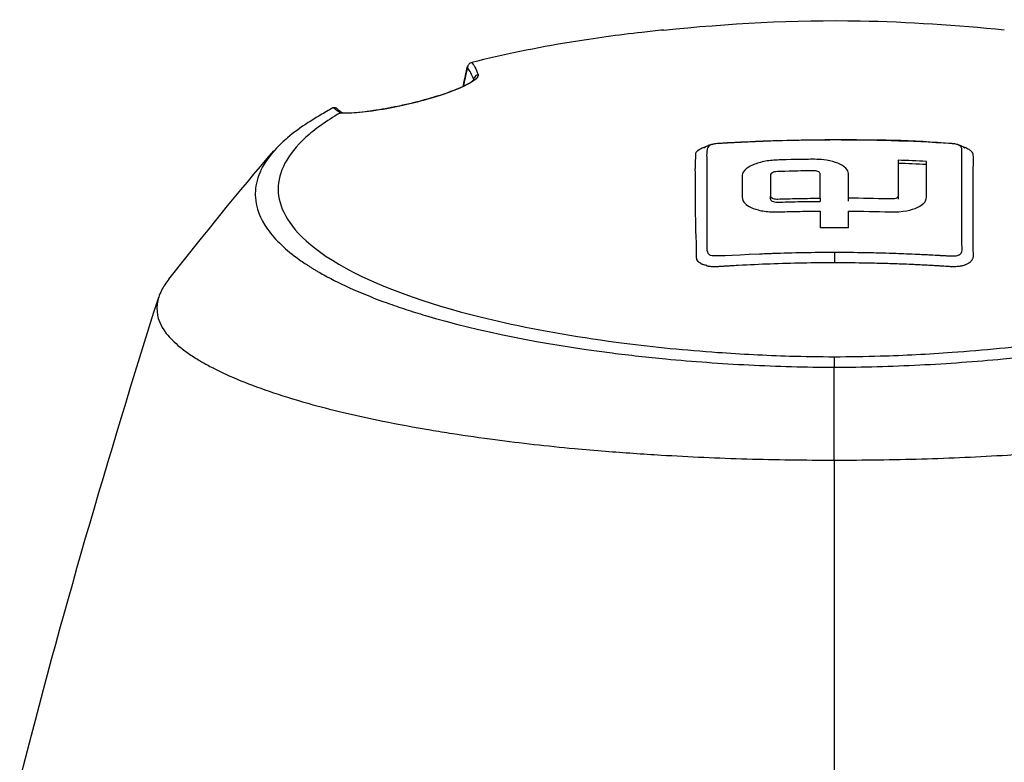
# Model space of a CAD drawing. Header units: millimetres. Extents: x 0 to 4378, y 0 to 2376.
# Tile 21 of 211: x 732 to 821, y 410 to 477. Entities that reach past the tile are written whole.
import ezdxf

# ---------------------------------------------------------------- set-up
doc = ezdxf.new("R2010")
doc.units = ezdxf.units.MM
doc.header["$LTSCALE"] = 0.2

# ---------------------------------------------------------------- blocks, each defined once
blk = doc.blocks.new('A$Caf48331e')
for p, q in [((-32.603, 269.722), (-32.603, 269.725)), ((-32.594, 269.808), (-32.593, 269.823)), ((-33.545, 269.206), (-33.545, 269.207)), ((-33.539, 269.21), (-33.539, 269.209)), ((-44.407, 266.789), (-44.407, 266.789)), ((0, 264.371), (0, 264.404)), ((10.664, 264.065), (10.664, 264.065)), ((-5.765, 261.228), (-5.765, 261.229)), ((-11.531, 259.7), (-11.53, 259.7)), ((-11.53, 259.569), (-11.531, 259.569)), ((-5.765, 259.02), (-5.765, 259.302)), ((-1.281, 259.106), (-1.281, 258.823)), ((1.281, 258.824), (1.281, 259.107)), ((5.765, 259.306), (5.765, 259.024)), ((11.53, 259.702), (11.531, 259.702)), ((11.531, 259.569), (11.53, 259.569)), ((-11.531, 258.277), (-11.531, 258.277)), ((11.531, 258.277), (11.531, 258.277)), ((0, 243.829), (0, 244.774))]:
    blk.add_line(p, q)
for centre, major_axis, ratio, start_param, end_param in [((-40.234, 267.688), (5.432, -0.569), 0.38707, 3.591567, 3.816533), ((0.874, 160.877), (-143.9, 3.054), 0.707027, 4.675582, 4.693403), ((0.893, 161.703), (-142.33, 3.021), 0.707027, 4.67514, 4.693158), ((-1.265, 118.909), (0.014, -156.746), 0.000047, 3.621524, 3.641964), ((1.266, 118.905), (0.013, 156.751), 0.000044, 5.782746, 5.803184), ((0.044, 157.544), (139.857, 0.022), 0.707107, 1.561841, 1.580162), ((-0.006, 186.845), (0.003, 111.38), 0.000045, 5.163695, 5.249461)]:
    blk.add_ellipse(centre, major_axis=major_axis, ratio=ratio, start_param=start_param, end_param=end_param)
for points, knots in [([(-15.421, 274.316), (-9.641, 274.902), (-3.604, 275.249), (6.687, 275.061), (11.104, 274.76), (15.362, 274.332)], [0, 0, 0, 0, 1.779027, 1.779027, 3.088707, 3.088707, 3.088707, 3.088707]), ([(-15.421, 274.316), (-16.081, 274.249), (-16.736, 274.178), (-19.542, 273.857), (-21.699, 273.56), (-26.972, 272.701), (-29.972, 272.087), (-32.776, 271.377)], [1.273466, 1.273466, 1.273466, 1.273466, 1.390821, 1.390821, 1.779775, 1.779775, 2.380808, 2.380808, 2.380808, 2.380808]), ([(-33.168, 270.908), (-33.188, 270.825), (-33.208, 270.74), (-33.228, 270.653), (-33.329, 270.218), (-33.431, 269.743), (-33.534, 269.232)], [0, 0, 0, 0, 0.0747008, 0.0747008, 0.0747008, 0.4501207, 0.4501207, 0.4501207, 0.4501207]), ([(-32.86, 271.35), (-32.936, 271.318), (-33.036, 271.235), (-33.079, 271.174), (-33.121, 271.114), (-33.167, 270.942), (-33.168, 270.908)], [0.0000757, 0.0000757, 0.0000757, 0.0000757, 0.5, 0.5, 0.5, 1, 1, 1, 1]), ([(-32.593, 269.823), (-32.677, 270.065), (-32.764, 270.27), (-32.852, 270.441), (-32.944, 270.621), (-33.039, 270.764), (-33.136, 270.873), (-33.14, 270.877), (-33.144, 270.882), (-33.148, 270.887), (-33.155, 270.894), (-33.162, 270.901), (-33.168, 270.908)], [0.0000381, 0.0000381, 0.0000381, 0.0000381, 0.4608711, 0.4608711, 0.4608711, 0.9453334, 0.9453334, 0.9453334, 0.9662472, 0.9662472, 0.9662472, 1, 1, 1, 1]), ([(-32.86, 271.35), (-32.846, 271.355), (-32.832, 271.36), (-32.803, 271.37), (-32.789, 271.374), (-32.776, 271.377)], [-0.009663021, -0.009663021, -0.009663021, -0.009663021, -0.005071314, -0.005071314, -0.00000006, -0.00000006, -0.00000006, -0.00000006]), ([(-32.776, 271.377), (-32.727, 271.326), (-32.678, 271.265), (-32.628, 271.194), (-32.579, 271.123), (-32.528, 271.038), (-32.481, 270.95), (-32.386, 270.774), (-32.292, 270.555), (-32.197, 270.283)], [0, 0, 0, 0, 0.25, 0.25, 0.25, 0.5, 0.5, 0.5, 1, 1, 1, 1]), ([(-32.197, 270.283), (-32.124, 270.073), (-32.418, 269.77), (-33.232, 269.358), (-33.237, 269.355), (-33.243, 269.352), (-33.248, 269.35), (-33.661, 269.141), (-34.178, 268.924), (-34.854, 268.68), (-34.858, 268.679), (-34.861, 268.677), (-34.865, 268.676), (-35.538, 268.434), (-36.296, 268.196), (-37.06, 267.987), (-37.081, 267.981), (-37.102, 267.975), (-37.123, 267.969), (-37.488, 267.87), (-37.859, 267.776), (-38.239, 267.685), (-38.64, 267.589), (-39.09, 267.489), (-39.468, 267.411), (-39.846, 267.333), (-40.218, 267.261), (-40.583, 267.197), (-40.948, 267.132), (-41.347, 267.068), (-41.654, 267.024), (-41.696, 267.018), (-41.739, 267.012), (-41.781, 267.006), (-42.947, 266.843), (-43.953, 266.765), (-44.694, 266.795)], [0, 0, 0, 0, 0.2484128, 0.2484128, 0.2484128, 0.25, 0.25, 0.25, 0.375, 0.375, 0.375, 0.3756447, 0.3756447, 0.3756447, 0.5, 0.5, 0.5, 0.5034039, 0.5034039, 0.5034039, 0.5625, 0.5625, 0.5625, 0.625, 0.625, 0.625, 0.6875, 0.6875, 0.6875, 0.75, 0.75, 0.75, 0.7586776, 0.7586776, 0.7586776, 0.9999986, 0.9999986, 0.9999986, 0.9999986]), ([(-44.55, 266.82), (-44.148, 266.803), (-43.59, 266.822), (-42.22, 266.949), (-41.373, 267.064), (-40.063, 267.3), (-39.672, 267.376), (-38.582, 267.606), (-37.843, 267.782), (-36.569, 268.128), (-36.006, 268.297), (-35.029, 268.621), (-34.596, 268.779), (-33.841, 269.085), (-33.516, 269.235), (-32.972, 269.519), (-32.769, 269.654), (-32.602, 269.797), (-32.569, 269.835), (-32.56, 269.848), (-32.559, 269.849), (-32.559, 269.849)], [0, 0, 0, 0, 0.3136, 0.3136, 0.632458, 0.632458, 0.759414, 0.759414, 0.979505, 0.979505, 1.158619, 1.158619, 1.325738, 1.325738, 1.500742, 1.500742, 1.699884, 1.699884, 1.801714, 1.801714, 1.819332, 1.819332, 1.819332, 1.819332]), ([(-32.197, 270.283), (-32.264, 270.269), (-32.376, 270.232), (-32.473, 270.119), (-32.57, 270.006), (-32.589, 269.883), (-32.593, 269.823)], [0, 0, 0, 0, 0.5, 0.5, 0.5, 0.9999998, 0.9999998, 0.9999998, 0.9999998]), ([(-45.335, 267.275), (-45.713, 267.051), (-46.084, 266.831), (-46.795, 266.411), (-47.088, 266.237), (-48.243, 265.493), (-48.858, 265.05), (-49.787, 264.26), (-50.12, 263.945), (-51.614, 262.355), (-52.256, 261.044), (-52.34, 259.551), (-52.34, 259.375), (-52.272, 258.224), (-51.896, 257.251), (-50.879, 255.82), (-50.465, 255.347), (-49.5, 254.428), (-48.951, 253.978), (-48.181, 253.43), (-48.026, 253.323), (-47.787, 253.163), (-47.707, 253.11), (-47.585, 253.031), (-47.543, 253.004), (-47.422, 252.926), (-47.341, 252.875), (-47.17, 252.769), (-47.08, 252.714), (-46.898, 252.604), (-46.801, 252.547), (-46.518, 252.381), (-46.33, 252.275), (-44.507, 251.268), (-42.584, 250.418), (-39.867, 249.436), (-39.305, 249.243), (-38.152, 248.865), (-37.561, 248.681), (-32.121, 247.065), (-26.39, 245.918), (-18.503, 244.915), (-16.886, 244.736), (-12.789, 244.346), (-10.26, 244.162), (-6.456, 243.971), (-5.155, 243.919), (-2.584, 243.849), (-1.292, 243.829), (0, 243.829)], [-10.914864, -10.914864, -10.914864, -10.914864, -10.569732, -10.569732, -10.256317, -10.256317, -9.776758, -9.776758, -9.465753, -9.465753, -8.217266, -8.217266, -8.051448, -8.051448, -7.132121, -7.132121, -6.672788, -6.672788, -6.225819, -6.225819, -6.116706, -6.116706, -6.062458, -6.062458, -6.034978, -6.034978, -5.977507, -5.977507, -5.918537, -5.918537, -5.851133, -5.851133, -5.729094, -5.729094, -4.686025, -4.686025, -4.42361, -4.42361, -4.162327, -4.162327, -2.081063, -2.081063, -1.55748, -1.55748, -0.774565, -0.774565, -0.387716, -0.387716, -0.000001, -0.000001, -0.000001, -0.000001]), ([(-45.221, 267.286), (-45.241, 267.286), (-45.261, 267.284), (-45.299, 267.281), (-45.318, 267.278), (-45.335, 267.275)], [-0.01280197, -0.01280197, -0.01280197, -0.01280197, -0.00651642, -0.00651642, -0.00000097, -0.00000097, -0.00000097, -0.00000097]), ([(-44.877, 267.15), (-44.891, 267.162), (-44.907, 267.175), (-44.925, 267.188), (-45.022, 267.262), (-45.121, 267.289), (-45.221, 267.286)], [0.41013, 0.41013, 0.41013, 0.41013, 0.5, 0.5, 0.5, 1, 1, 1, 1]), ([(-44.878, 267.149), (-44.853, 267.124), (-44.826, 267.1), (-44.768, 267.049), (-44.737, 267.024), (-44.673, 266.973), (-44.639, 266.947), (-44.567, 266.896), (-44.53, 266.87), (-44.477, 266.835), (-44.464, 266.826), (-44.45, 266.817)], [3.4954641, 3.4954641, 3.4954641, 3.4954641, 3.5323708, 3.5323708, 3.5692775, 3.5692775, 3.6061842, 3.6061842, 3.6430909, 3.6430909, 3.6557087, 3.6557087, 3.6557087, 3.6557087]), ([(0, 243.829), (1.292, 243.829), (2.584, 243.849), (5.155, 243.919), (6.456, 243.971), (10.26, 244.162), (12.789, 244.346), (16.886, 244.736), (18.503, 244.915), (26.39, 245.918), (32.121, 247.065), (37.561, 248.681), (38.152, 248.865), (39.305, 249.243), (39.867, 249.436), (42.584, 250.418), (44.507, 251.268), (46.33, 252.275), (46.518, 252.381), (46.801, 252.547), (46.898, 252.604), (47.08, 252.714), (47.17, 252.769), (47.341, 252.875), (47.422, 252.926), (47.543, 253.004), (47.585, 253.031), (47.707, 253.11), (47.787, 253.163), (48.026, 253.323), (48.181, 253.43), (48.951, 253.978), (49.5, 254.428), (50.465, 255.347), (50.879, 255.82), (51.896, 257.251), (52.272, 258.224), (52.34, 259.375), (52.34, 259.551), (52.256, 261.044), (51.614, 262.355), (50.12, 263.945), (49.787, 264.26), (48.858, 265.05), (48.243, 265.493), (47.088, 266.237), (46.795, 266.411), (46.084, 266.831), (45.713, 267.051), (45.335, 267.275)], [-7.911427, -7.911427, -7.911427, -7.911427, -7.6304, -7.6304, -7.349999, -7.349999, -6.782519, -6.782519, -6.40301, -6.40301, -4.894446, -4.894446, -4.70506, -4.70506, -4.514854, -4.514854, -3.758805, -3.758805, -3.670348, -3.670348, -3.621492, -3.621492, -3.578748, -3.578748, -3.537091, -3.537091, -3.517173, -3.517173, -3.477853, -3.477853, -3.398764, -3.398764, -3.074787, -3.074787, -2.741848, -2.741848, -2.075492, -2.075492, -1.955302, -1.955302, -1.050361, -1.050361, -0.824935, -0.824935, -0.477336, -0.477336, -0.250163, -0.250163, -0.000001, -0.000001, -0.000001, -0.000001]), ([(-44.694, 266.795), (-45.302, 266.441), (-45.873, 266.077), (-46.91, 265.337), (-47.375, 264.962), (-48.612, 263.828), (-49.237, 263.05), (-50.482, 260.696), (-50.474, 259.106), (-48.708, 255.878), (-46.704, 253.97), (-39.712, 250.599), (-35.481, 249.122), (-26.478, 247.115), (-22.834, 246.49), (-16.261, 245.653), (-13.427, 245.373), (-8.411, 245.016), (-6.223, 244.903), (-2.701, 244.797), (-1.354, 244.775), (0, 244.774)], [-13.188016, -13.188016, -13.188016, -13.188016, -12.536858, -12.536858, -11.888474, -11.888474, -10.599164, -10.599164, -8.024803, -8.024803, -5.306215, -5.306215, -3.20119, -3.20119, -1.953732, -1.953732, -1.064742, -1.064742, -0.40614, -0.40614, -0.000001, -0.000001, -0.000001, -0.000001]), ([(-44.694, 266.795), (-44.689, 266.798), (-44.684, 266.801), (-44.672, 266.805), (-44.666, 266.807), (-44.645, 266.813), (-44.63, 266.816), (-44.613, 266.818)], [0.00000675, 0.00000675, 0.00000675, 0.00000675, 0.00307926, 0.00307926, 0.00602074, 0.00602074, 0.01201219, 0.01201219, 0.01201219, 0.01201219]), ([(0, 244.774), (1.385, 244.774), (2.762, 244.797), (6.315, 244.904), (8.502, 245.018), (13.516, 245.376), (16.35, 245.656), (22.919, 246.494), (26.562, 247.118), (35.563, 249.126), (39.793, 250.604), (46.784, 253.976), (48.788, 255.884), (50.556, 259.116), (50.562, 260.71), (49.307, 263.069), (48.678, 263.849), (47.434, 264.985), (46.966, 265.361), (45.923, 266.102), (45.349, 266.466), (44.738, 266.821)], [0.000001, 0.000001, 0.000001, 0.000001, 0.415385, 0.415385, 1.074343, 1.074343, 1.963928, 1.963928, 3.211947, 3.211947, 5.318893, 5.318893, 8.039294, 8.039294, 10.620552, 10.620552, 11.913314, 11.913314, 12.563458, 12.563458, 13.215963, 13.215963, 13.215963, 13.215963]), ([(-11.799, 263.652), (-11.799, 263.652), (-11.796, 263.654), (-11.786, 263.66), (-11.78, 263.664), (-11.765, 263.674), (-11.755, 263.68), (-11.732, 263.695), (-11.718, 263.704), (-11.69, 263.723), (-11.674, 263.733), (-11.627, 263.762), (-11.595, 263.781), (-11.435, 263.869), (-11.306, 263.923), (-11.033, 264.004), (-10.887, 264.031), (-10.16, 264.124), (-9.567, 264.134), (-8.269, 264.202), (-7.559, 264.235), (-4.567, 264.355), (-2.283, 264.404), (0, 264.404)], [1.221146, 1.221146, 1.221146, 1.221146, 1.228992, 1.228992, 1.23452, 1.23452, 1.240072, 1.240072, 1.245636, 1.245636, 1.251178, 1.251178, 1.262323, 1.262323, 1.306641, 1.306641, 1.350901, 1.350901, 1.527532, 1.527532, 1.740892, 1.740892, 2.425887, 2.425887, 2.425887, 2.425887]), ([(0, 264.37), (-2.212, 264.369), (-4.245, 264.323), (-6.095, 264.256), (-7.02, 264.223), (-7.903, 264.184), (-8.736, 264.143), (-8.945, 264.132), (-9.151, 264.122), (-9.354, 264.111), (-9.456, 264.106), (-9.557, 264.1), (-9.657, 264.095), (-9.758, 264.09), (-9.989, 264.077), (-10.137, 264.068), (-10.267, 264.061), (-10.353, 264.057), (-10.427, 264.052)], [0, 0, 0, 0, 0.125, 0.125, 0.125, 0.1875, 0.1875, 0.1875, 0.203125, 0.203125, 0.203125, 0.2109375, 0.2109375, 0.2109375, 0.21875, 0.21875, 0.21875, 0.2256711, 0.2256711, 0.2256711, 0.2256711]), ([(-12.562, 261.504), (-12.563, 261.592), (-12.564, 261.735), (-12.562, 261.905), (-12.559, 262.001), (-12.558, 262.042), (-12.557, 262.07), (-12.556, 262.095), (-12.556, 262.105), (-12.555, 262.136), (-12.553, 262.217), (-12.552, 262.25), (-12.549, 262.326), (-12.547, 262.387), (-12.54, 262.547), (-12.533, 262.666), (-12.524, 262.788), (-12.524, 262.834), (-12.529, 262.948), (-12.53, 262.98), (-12.531, 263.035), (-12.531, 263.041), (-12.523, 263.205), (-12.472, 263.309), (-12.198, 263.533), (-12.007, 263.633), (-11.712, 263.737), (-11.664, 263.753), (-11.614, 263.768)], [0.3816325, 0.3816325, 0.3816325, 0.3816325, 0.40625, 0.421875, 0.4296875, 0.4335938, 0.4335938, 0.4375, 0.4375, 0.453125, 0.453125, 0.4609375, 0.4609375, 0.46875, 0.46875, 0.5, 0.5, 0.515625, 0.515625, 0.5234375, 0.5234375, 0.53125, 0.53125, 0.5625, 0.5625, 0.59375, 0.59375, 0.5997246, 0.5997246, 0.5997246, 0.5997246]), ([(-10.427, 264.052), (-10.52, 264.047), (-10.596, 264.041), (-10.719, 264.026), (-10.829, 264.013), (-10.929, 263.994), (-11.018, 263.97), (-11.106, 263.946), (-11.211, 263.903), (-11.25, 263.882), (-11.408, 263.801), (-11.504, 263.621), (-11.528, 263.335), (-11.551, 263.05), (-11.534, 262.862), (-11.532, 262.697), (-11.531, 262.533), (-11.53, 262.362), (-11.53, 262.184), (-11.53, 262.068), (-11.53, 261.956), (-11.53, 261.834), (-11.531, 261.771), (-11.531, 261.705), (-11.531, 261.634), (-11.531, 261.23), (-11.531, 260.827), (-11.53, 260.427)], [0.2256711, 0.2256711, 0.2256711, 0.2256711, 0.234375, 0.234375, 0.234375, 0.2421875, 0.2421875, 0.2421875, 0.25, 0.25, 0.25, 0.28125, 0.28125, 0.28125, 0.3125, 0.3125, 0.3125, 0.34375, 0.34375, 0.34375, 0.3643484, 0.3643484, 0.3643484, 0.375, 0.375, 0.375, 0.4352923, 0.4352923, 0.4352923, 0.4352923]), ([(11.531, 257.925), (11.531, 258.241), (11.531, 258.56), (11.531, 258.882), (11.531, 258.987), (11.531, 259.092), (11.531, 259.197), (11.531, 259.444), (11.531, 259.692), (11.531, 259.941), (11.531, 260.104), (11.531, 260.269), (11.531, 260.433), (11.531, 260.447), (11.531, 260.461), (11.531, 260.475), (11.531, 260.565), (11.531, 260.654), (11.531, 260.744), (11.531, 260.833), (11.531, 260.941), (11.531, 261.013), (11.531, 261.134), (11.531, 261.254), (11.53, 261.373), (11.53, 261.517), (11.53, 261.66), (11.53, 261.803), (11.53, 262.034), (11.53, 262.263), (11.53, 262.494), (11.531, 262.561), (11.531, 262.627), (11.531, 262.693), (11.531, 262.804), (11.531, 262.914), (11.53, 263.023), (11.53, 263.039), (11.53, 263.055), (11.529, 263.071), (11.529, 263.084), (11.529, 263.098), (11.529, 263.111), (11.527, 263.25), (11.526, 263.366), (11.522, 263.523), (11.521, 263.547), (11.519, 263.57), (11.514, 263.592), (11.513, 263.599), (11.512, 263.605), (11.511, 263.611), (11.509, 263.624), (11.505, 263.637), (11.501, 263.65), (11.498, 263.658), (11.495, 263.666), (11.491, 263.674), (11.471, 263.717), (11.442, 263.756), (11.406, 263.791), (11.381, 263.816), (11.351, 263.839), (11.317, 263.861), (11.297, 263.873), (11.276, 263.885), (11.254, 263.897), (11.208, 263.92), (11.155, 263.941), (11.096, 263.96), (11.023, 263.983), (10.941, 264.002), (10.85, 264.017), (10.758, 264.032), (10.658, 264.043), (10.549, 264.049)], [0.5674718, 0.5674718, 0.5674718, 0.5674718, 0.625, 0.625, 0.625, 0.6436752, 0.6436752, 0.6436752, 0.6875, 0.6875, 0.6875, 0.716291, 0.716291, 0.716291, 0.71875, 0.71875, 0.71875, 0.734375, 0.734375, 0.734375, 0.75, 0.75, 0.75, 0.7765652, 0.7765652, 0.7765652, 0.8085819, 0.8085819, 0.8085819, 0.860191, 0.860191, 0.860191, 0.875, 0.875, 0.875, 0.8996208, 0.8996208, 0.8996208, 0.9031956, 0.9031956, 0.9031956, 0.90625, 0.90625, 0.90625, 0.9375, 0.9375, 0.9375, 0.9422256, 0.9422256, 0.9422256, 0.9435912, 0.9435912, 0.9435912, 0.946417, 0.946417, 0.946417, 0.9483199, 0.9483199, 0.9483199, 0.958378, 0.958378, 0.958378, 0.9656357, 0.9656357, 0.9656357, 0.9697789, 0.9697789, 0.9697789, 0.978488, 0.978488, 0.978488, 0.989244, 0.989244, 0.989244, 1, 1, 1, 1]), ([(10.664, 264.065), (10.791, 264.053), (10.918, 264.033), (11.179, 263.972), (11.317, 263.926), (11.5, 263.84), (11.558, 263.809), (11.631, 263.766), (11.646, 263.756), (11.675, 263.739), (11.688, 263.731), (11.718, 263.711), (11.734, 263.701), (11.758, 263.685), (11.768, 263.679), (11.782, 263.669), (11.788, 263.665), (11.796, 263.66), (11.798, 263.659), (11.798, 263.659)], [0, 0, 0, 0, 0.0381482, 0.0381482, 0.082446, 0.082446, 0.1023818, 0.1023818, 0.1078541, 0.1078541, 0.1125031, 0.1125031, 0.1192501, 0.1192501, 0.1246555, 0.1246555, 0.1304088, 0.1304088, 0.1374241, 0.1374241, 0.1374241, 0.1374241]), ([(11.602, 263.783), (11.697, 263.753), (11.787, 263.719), (11.871, 263.683), (11.945, 263.651), (12.014, 263.617), (12.078, 263.581), (12.177, 263.524), (12.257, 263.466), (12.326, 263.404), (12.338, 263.394), (12.35, 263.383), (12.36, 263.373), (12.396, 263.336), (12.427, 263.299), (12.452, 263.262), (12.465, 263.243), (12.476, 263.224), (12.486, 263.205), (12.496, 263.186), (12.51, 263.15), (12.511, 263.147), (12.513, 263.143), (12.514, 263.136), (12.516, 263.127), (12.523, 263.086), (12.53, 262.992), (12.536, 262.845), (12.536, 262.827), (12.537, 262.808), (12.537, 262.789), (12.538, 262.783), (12.538, 262.778), (12.538, 262.773), (12.54, 262.698), (12.541, 262.611), (12.541, 262.512), (12.541, 262.446), (12.541, 262.375), (12.54, 262.299), (12.539, 262.26), (12.538, 262.221), (12.537, 262.18), (12.536, 262.159), (12.536, 262.139), (12.535, 262.117), (12.535, 262.096), (12.533, 262.06), (12.533, 262.053), (12.527, 261.887), (12.524, 261.706), (12.524, 261.509), (12.524, 261.44), (12.525, 261.368), (12.525, 261.295), (12.525, 261.155), (12.527, 261.007), (12.528, 260.852), (12.529, 260.697), (12.53, 260.547), (12.53, 260.364)], [0.0129977, 0.0129977, 0.0129977, 0.0129977, 0.0226915, 0.0226915, 0.0226915, 0.03125, 0.03125, 0.03125, 0.044586, 0.044586, 0.044586, 0.046875, 0.046875, 0.046875, 0.0546875, 0.0546875, 0.0546875, 0.0585938, 0.0585938, 0.0585938, 0.0625, 0.0625, 0.0625, 0.0682711, 0.0682711, 0.0682711, 0.09375, 0.09375, 0.09375, 0.0968373, 0.0968373, 0.0968373, 0.0976563, 0.0976563, 0.0976563, 0.109375, 0.109375, 0.109375, 0.1171875, 0.1171875, 0.1171875, 0.1210938, 0.1210938, 0.1210938, 0.1230469, 0.1230469, 0.1230469, 0.125, 0.125, 0.125, 0.1712404, 0.1712404, 0.1712404, 0.1875, 0.1875, 0.1875, 0.21875, 0.21875, 0.21875, 0.25, 0.25, 0.25, 0.25]), ([(1.281, 259.107), (1.281, 259.145), (1.281, 259.182), (1.281, 259.257), (1.281, 259.295), (1.281, 259.407), (1.281, 259.481), (1.281, 259.704), (1.281, 259.851), (1.281, 260.291), (1.281, 260.58), (1.281, 261.107), (1.283, 261.284), (1.273, 261.514), (1.192, 261.679), (0.875, 261.996), (0.635, 262.142), (0.053, 262.376), (-0.294, 262.474), (-1.336, 262.641), (-1.864, 262.627), (-2.855, 262.613), (-3.374, 262.604), (-4.554, 262.576), (-5.039, 262.562), (-5.567, 262.544), (-5.977, 262.497), (-6.776, 262.333), (-7.122, 262.218), (-7.695, 261.96), (-7.931, 261.804), (-8.331, 261.38), (-8.328, 261.172), (-8.328, 260.541), (-8.328, 259.957), (-8.328, 259.156), (-8.336, 258.975), (-8.068, 258.612), (-7.91, 258.481), (-7.479, 258.234), (-7.197, 258.125), (-6.52, 257.949), (-6.122, 257.891), (-5.291, 257.85), (-4.958, 257.871), (-3.942, 257.899), (-3.409, 257.911), (-2.61, 257.926), (-2.344, 257.93), (-1.945, 257.935), (-1.813, 257.936), (-1.613, 257.938), (-1.547, 257.939), (-1.411, 257.94), (-1.345, 257.941), (-1.281, 257.941)], [-1.685155, -1.685155, -1.685155, -1.685155, -1.684934, -1.684934, -1.684713, -1.684713, -1.684271, -1.684271, -1.683387, -1.683387, -1.68162, -1.68162, -1.680124, -1.680124, -1.67597, -1.67597, -1.67158, -1.67158, -1.667559, -1.667559, -1.66143, -1.66143, -1.654693, -1.654693, -1.646101, -1.646101, -1.613811, -1.613811, -1.578926, -1.578926, -1.54091, -1.54091, -1.483718, -1.483718, -0.971608, -0.971608, -0.800598, -0.800598, -0.690183, -0.690183, -0.567452, -0.567452, -0.431188, -0.431188, -0.296813, -0.296813, -0.148557, -0.148557, -0.07459, -0.07459, -0.037635, -0.037635, -0.019163, -0.019163, -0.000001, -0.000001, -0.000001, -0.000001]), ([(5.765, 262.542), (5.765, 261.705), (5.765, 260.829), (5.765, 259.76), (5.765, 259.602), (5.765, 259.317), (5.775, 259.269), (5.703, 259.179), (5.666, 259.15), (5.585, 259.107), (5.528, 259.082), (5.366, 259.047), (5.288, 259.038), (5.135, 259.032), (5.077, 259.036), (3.677, 259.077), (2.454, 259.098), (1.281, 259.107)], [-1.840551, -1.840551, -1.840551, -1.840551, -0.855693, -0.855693, -0.687327, -0.687327, -0.552379, -0.552379, -0.479525, -0.479525, -0.428377, -0.428377, -0.388124, -0.388124, -0.351971, -0.351971, -0.000001, -0.000001, -0.000001, -0.000001]), ([(1.281, 257.942), (2.492, 257.933), (3.751, 257.91), (5.236, 257.865), (5.687, 257.85), (6.664, 257.978), (7.023, 258.074), (7.562, 258.279), (7.785, 258.4), (8.134, 258.681), (8.234, 258.828), (8.338, 259.102), (8.328, 259.214), (8.328, 260.467), (8.328, 261.478), (8.328, 262.437)], [-2.387358, -2.387358, -2.387358, -2.387358, -1.343599, -1.343599, -1.200393, -1.200393, -1.083548, -1.083548, -0.971961, -0.971961, -0.852163, -0.852163, -0.720508, -0.720508, 0, 0, 0, 0]), ([(-12.528, 257.108), (-12.538, 257.617), (-12.542, 258.12), (-12.543, 258.865), (-12.543, 259.112), (-12.542, 259.479), (-12.542, 259.662), (-12.542, 259.844), (-12.541, 259.965), (-12.541, 260.047), (-12.541, 260.162), (-12.542, 260.259), (-12.544, 260.438), (-12.544, 260.503), (-12.545, 260.642), (-12.545, 260.68), (-12.547, 260.83), (-12.549, 260.938), (-12.555, 261.172), (-12.558, 261.321), (-12.561, 261.456), (-12.562, 261.48), (-12.562, 261.504)], [0, 0, 0, 0, 0.125, 0.125, 0.1875, 0.1875, 0.21875, 0.234375, 0.234375, 0.25, 0.25, 0.28125, 0.28125, 0.296875, 0.296875, 0.3125, 0.3125, 0.34375, 0.34375, 0.375, 0.375, 0.3816325, 0.3816325, 0.3816325, 0.3816325]), ([(-5.765, 261.228), (-5.765, 261.19), (-5.765, 261.152), (-5.765, 261.075), (-5.765, 261.036), (-5.765, 260.921), (-5.765, 260.843), (-5.765, 260.61), (-5.765, 260.454), (-5.765, 259.982), (-5.765, 259.663), (-5.765, 259.294), (-5.766, 259.262), (-5.719, 259.188), (-5.682, 259.156), (-5.58, 259.1), (-5.517, 259.077), (-5.371, 259.044), (-5.289, 259.034), (-5.137, 259.03), (-5.082, 259.033), (-4.327, 259.055), (-3.719, 259.07), (-2.807, 259.087), (-2.502, 259.092), (-2.045, 259.098), (-1.892, 259.1), (-1.663, 259.103), (-1.587, 259.103), (-1.431, 259.105), (-1.354, 259.106), (-1.281, 259.106)], [-1.39255, -1.39255, -1.39255, -1.39255, -1.342049, -1.342049, -1.291516, -1.291516, -1.190475, -1.190475, -0.98859, -0.98859, -0.586391, -0.586391, -0.530264, -0.530264, -0.479817, -0.479817, -0.429659, -0.429659, -0.378068, -0.378068, -0.337131, -0.337131, -0.169409, -0.169409, -0.085191, -0.085191, -0.043036, -0.043036, -0.021951, -0.021951, -0.000001, -0.000001, -0.000001, -0.000001]), ([(-1.281, 259.106), (-1.281, 259.152), (-1.281, 259.197), (-1.281, 259.288), (-1.281, 259.333), (-1.281, 259.468), (-1.281, 259.558), (-1.281, 259.826), (-1.281, 260.003), (-1.281, 260.53), (-1.281, 260.875), (-1.281, 261.265), (-1.28, 261.308), (-1.285, 261.366), (-1.305, 261.401), (-1.377, 261.465), (-1.426, 261.493), (-1.548, 261.539), (-1.62, 261.557), (-1.812, 261.585), (-1.908, 261.584), (-2.666, 261.575), (-3.377, 261.562), (-4.64, 261.531), (-5.038, 261.52), (-5.237, 261.51), (-5.322, 261.498), (-5.475, 261.463), (-5.543, 261.44), (-5.652, 261.387), (-5.693, 261.358), (-5.765, 261.279), (-5.765, 261.24), (-5.765, 261.228)], [-0.04872518, -0.04872518, -0.04872518, -0.04872518, -0.04848942, -0.04848942, -0.04825366, -0.04825366, -0.04778223, -0.04778223, -0.04684012, -0.04684012, -0.04496205, -0.04496205, -0.04468443, -0.04468443, -0.04421193, -0.04421193, -0.04376162, -0.04376162, -0.0433069, -0.0433069, -0.04265111, -0.04265111, -0.03281546, -0.03281546, -0.02515453, -0.02515453, -0.0192358, -0.0192358, -0.01352197, -0.01352197, -0.00823754, -0.00823754, -0.00003747, -0.00003747, -0.00003747, -0.00003747]), ([(-5.765, 260.946), (-5.765, 260.907), (-5.765, 260.869), (-5.765, 260.791), (-5.765, 260.752), (-5.765, 260.635), (-5.765, 260.557), (-5.765, 260.322), (-5.765, 260.163), (-5.765, 259.687), (-5.765, 259.364), (-5.765, 259.009), (-5.765, 258.97), (-5.701, 258.889), (-5.659, 258.858), (-5.549, 258.806), (-5.482, 258.785), (-5.33, 258.757), (-5.246, 258.749), (-5.102, 258.749), (-5.031, 258.752), (-4.288, 258.774), (-3.688, 258.788), (-2.787, 258.805), (-2.486, 258.81), (-2.035, 258.816), (-1.884, 258.818), (-1.658, 258.82), (-1.583, 258.821), (-1.429, 258.822), (-1.353, 258.823), (-1.281, 258.823)], [-2.412711, -2.412711, -2.412711, -2.412711, -2.300914, -2.300914, -2.188927, -2.188927, -1.965007, -1.965007, -1.517614, -1.517614, -0.626423, -0.626423, -0.548573, -0.548573, -0.490874, -0.490874, -0.433041, -0.433041, -0.373235, -0.373235, -0.333324, -0.333324, -0.167478, -0.167478, -0.084212, -0.084212, -0.042533, -0.042533, -0.021687, -0.021687, -0.000018, -0.000018, -0.000018, -0.000018]), ([(-11.53, 260.427), (-11.53, 260.204), (-11.53, 259.983), (-11.53, 259.762), (-11.53, 259.556), (-11.531, 259.365), (-11.531, 259.146), (-11.531, 258.707), (-11.531, 258.272), (-11.531, 257.843), (-11.531, 257.414), (-11.531, 257.008), (-11.531, 256.576), (-11.531, 256.144), (-11.531, 255.741), (-11.532, 255.306), (-11.532, 255.186), (-11.532, 255.057), (-11.532, 254.921), (-11.531, 254.873), (-11.531, 254.824), (-11.531, 254.774), (-11.53, 254.71), (-11.53, 254.661), (-11.529, 254.577), (-11.525, 254.325), (-11.457, 254.145), (-11.34, 254.04), (-11.304, 254.008), (-11.24, 253.975), (-11.212, 253.963)], [0.4352923, 0.4352923, 0.4352923, 0.4352923, 0.46875, 0.46875, 0.46875, 0.5, 0.5, 0.5, 0.5625, 0.5625, 0.5625, 0.625, 0.625, 0.625, 0.6875, 0.6875, 0.6875, 0.7048375, 0.7048375, 0.7048375, 0.7109375, 0.7109375, 0.7109375, 0.71875, 0.71875, 0.71875, 0.7421875, 0.7421875, 0.7421875, 0.7492743, 0.7492743, 0.7492743, 0.7492743]), ([(12.53, 260.364), (12.53, 260.265), (12.53, 260.166), (12.53, 260.067), (12.53, 259.629), (12.53, 259.194), (12.53, 258.762), (12.53, 258.572), (12.53, 258.382), (12.53, 258.193), (12.53, 257.925), (12.53, 257.658), (12.53, 257.393), (12.53, 257.307), (12.53, 257.221), (12.53, 257.136), (12.53, 256.962), (12.53, 256.788), (12.53, 256.616), (12.53, 256.53), (12.53, 256.444), (12.53, 256.359), (12.53, 256.273), (12.53, 256.206), (12.53, 256.103), (12.53, 256.059), (12.53, 256.014), (12.53, 255.97), (12.53, 255.608), (12.527, 255.266), (12.527, 254.946), (12.527, 254.791), (12.528, 254.64), (12.53, 254.495), (12.53, 254.473), (12.53, 254.451), (12.53, 254.429), (12.531, 254.346), (12.533, 254.266), (12.535, 254.186), (12.536, 254.147), (12.537, 254.108), (12.538, 254.069), (12.539, 254.031), (12.54, 254.014), (12.542, 253.955), (12.543, 253.932), (12.543, 253.909), (12.543, 253.887), (12.541, 253.836), (12.533, 253.786), (12.524, 253.738), (12.518, 253.702), (12.506, 253.668), (12.494, 253.635), (12.48, 253.597), (12.463, 253.561), (12.443, 253.527), (12.436, 253.515), (12.428, 253.503), (12.42, 253.491)], [0.25, 0.25, 0.25, 0.25, 0.2669039, 0.2669039, 0.2669039, 0.3419178, 0.3419178, 0.3419178, 0.375, 0.375, 0.375, 0.4221907, 0.4221907, 0.4221907, 0.4375, 0.4375, 0.4375, 0.46875, 0.46875, 0.46875, 0.484375, 0.484375, 0.484375, 0.5, 0.5, 0.5, 0.5067744, 0.5067744, 0.5067744, 0.5625, 0.5625, 0.5625, 0.5896196, 0.5896196, 0.5896196, 0.59375, 0.59375, 0.59375, 0.609375, 0.609375, 0.609375, 0.6171875, 0.6171875, 0.6171875, 0.625, 0.625, 0.625, 0.6280436, 0.6280436, 0.6280436, 0.6350521, 0.6350521, 0.6350521, 0.6402932, 0.6402932, 0.6402932, 0.646194, 0.646194, 0.646194, 0.6482546, 0.6482546, 0.6482546, 0.6482546]), ([(11.443, 254.116), (11.46, 254.137), (11.474, 254.157), (11.485, 254.177), (11.487, 254.18), (11.488, 254.184), (11.49, 254.187), (11.491, 254.189), (11.492, 254.191), (11.493, 254.193), (11.496, 254.2), (11.5, 254.208), (11.503, 254.217), (11.51, 254.236), (11.517, 254.257), (11.522, 254.28), (11.524, 254.286), (11.525, 254.293), (11.527, 254.299), (11.541, 254.363), (11.548, 254.437), (11.548, 254.504), (11.548, 254.515), (11.548, 254.527), (11.548, 254.539), (11.548, 254.541), (11.548, 254.543), (11.548, 254.545), (11.548, 254.587), (11.547, 254.628), (11.546, 254.67), (11.544, 254.725), (11.54, 254.806), (11.538, 254.835), (11.535, 254.873), (11.533, 254.913), (11.531, 254.954), (11.526, 255.045), (11.523, 255.142), (11.522, 255.246), (11.52, 255.381), (11.521, 255.528), (11.522, 255.685), (11.523, 255.852), (11.525, 256.03), (11.527, 256.22), (11.528, 256.315), (11.529, 256.413), (11.53, 256.514), (11.53, 256.543), (11.53, 256.575), (11.53, 256.607), (11.53, 256.616), (11.53, 256.625), (11.53, 256.634), (11.531, 256.703), (11.531, 256.772), (11.531, 256.824), (11.531, 257.186), (11.531, 257.554), (11.531, 257.925)], [0.3388591, 0.3388591, 0.3388591, 0.3388591, 0.3430475, 0.3430475, 0.3430475, 0.34375, 0.34375, 0.34375, 0.3441604, 0.3441604, 0.3441604, 0.3457031, 0.3457031, 0.3457031, 0.3491211, 0.3491211, 0.3491211, 0.3500778, 0.3500778, 0.3500778, 0.359375, 0.359375, 0.359375, 0.3610419, 0.3610419, 0.3610419, 0.3613281, 0.3613281, 0.3613281, 0.3671875, 0.3671875, 0.3671875, 0.375, 0.375, 0.375, 0.3852775, 0.3852775, 0.3852775, 0.4079237, 0.4079237, 0.4079237, 0.4375, 0.4375, 0.4375, 0.46875, 0.46875, 0.46875, 0.484375, 0.484375, 0.484375, 0.4889413, 0.4889413, 0.4889413, 0.4902109, 0.4902109, 0.4902109, 0.5, 0.5, 0.5, 0.5674718, 0.5674718, 0.5674718, 0.5674718]), ([(-11.532, 253.01), (-11.531, 253.011), (-11.532, 253.011), (-11.536, 253.013), (-11.538, 253.013), (-11.541, 253.014), (-11.545, 253.015), (-11.549, 253.016), (-11.553, 253.017), (-11.559, 253.018), (-11.653, 253.039), (-11.667, 253.041), (-11.707, 253.051), (-11.767, 253.066), (-11.831, 253.086), (-11.887, 253.108), (-11.908, 253.116), (-11.928, 253.125), (-11.946, 253.133), (-11.962, 253.14), (-11.979, 253.148), (-11.995, 253.156), (-12.11, 253.215), (-12.219, 253.294), (-12.273, 253.348), (-12.286, 253.361), (-12.299, 253.374), (-12.31, 253.388), (-12.355, 253.442), (-12.391, 253.506), (-12.418, 253.579), (-12.426, 253.602), (-12.434, 253.625), (-12.44, 253.648), (-12.45, 253.682), (-12.457, 253.716), (-12.462, 253.755), (-12.467, 253.797), (-12.471, 253.844), (-12.471, 253.899), (-12.474, 254.135), (-12.469, 254.338), (-12.466, 254.51), (-12.465, 254.543), (-12.465, 254.575), (-12.464, 254.605), (-12.461, 254.701), (-12.459, 254.785), (-12.457, 254.858), (-12.455, 254.931), (-12.455, 255.015), (-12.455, 255.044), (-12.456, 255.102), (-12.464, 255.218), (-12.475, 255.392), (-12.481, 255.479), (-12.487, 255.581), (-12.493, 255.697), (-12.497, 255.778), (-12.501, 255.876), (-12.505, 255.97), (-12.506, 256.01), (-12.507, 256.049), (-12.508, 256.087), (-12.515, 256.336), (-12.516, 256.546), (-12.518, 256.715), (-12.519, 256.885), (-12.521, 257.016), (-12.528, 257.108)], [0.0115427, 0.0115427, 0.0115427, 0.0115427, 0.0136719, 0.0136719, 0.0136719, 0.0146484, 0.0146484, 0.0146484, 0.015625, 0.015625, 0.015625, 0.03125, 0.03125, 0.03125, 0.0539239, 0.0539239, 0.0539239, 0.0625, 0.0625, 0.0625, 0.0703125, 0.0703125, 0.0703125, 0.125, 0.125, 0.125, 0.1379552, 0.1379552, 0.1379552, 0.1875, 0.1875, 0.1875, 0.203125, 0.203125, 0.203125, 0.2256321, 0.2256321, 0.2256321, 0.25, 0.25, 0.25, 0.354973, 0.354973, 0.354973, 0.375, 0.375, 0.375, 0.4375, 0.4375, 0.4375, 0.5, 0.5, 0.5, 0.625, 0.625, 0.625, 0.6875, 0.6875, 0.6875, 0.7313753, 0.7313753, 0.7313753, 0.75, 0.75, 0.75, 0.875, 0.875, 0.875, 1, 1, 1, 1]), ([(-11.212, 253.963), (-11.21, 253.961), (-11.207, 253.96), (-11.205, 253.96), (-10.895, 253.846), (-9.389, 253.959), (-6.766, 254.077), (-6.579, 254.086), (-6.386, 254.094), (-6.187, 254.102), (-6.088, 254.106), (-5.987, 254.11), (-5.885, 254.114), (-5.783, 254.118), (-5.632, 254.123), (-5.574, 254.125), (-3.715, 254.19), (-1.871, 254.225), (0, 254.224)], [0.7492743, 0.7492743, 0.7492743, 0.7492743, 0.75, 0.75, 0.75, 0.859375, 0.859375, 0.859375, 0.8671875, 0.8671875, 0.8671875, 0.8710937, 0.8710937, 0.8710937, 0.875, 0.875, 0.875, 1, 1, 1, 1]), ([(0, 254.224), (0, 254.137), (0, 253.982), (0, 253.817), (0, 253.604), (0, 253.375), (0, 253.265), (0, 253.264), (0, 253.264), (-0.001, 253.264)], [0.0023455, 0.0023455, 0.0023455, 0.0023455, 0.4334475, 0.4334475, 0.4334475, 0.990099, 0.990099, 0.990099, 0.9912991, 0.9912991, 0.9912991, 0.9912991]), ([(0, 254.224), (0.935, 254.223), (1.863, 254.215), (2.789, 254.198), (3.305, 254.189), (3.819, 254.177), (4.335, 254.163), (4.749, 254.152), (5.163, 254.139), (5.578, 254.124), (5.886, 254.114), (6.193, 254.102), (6.501, 254.09), (6.864, 254.075), (7.227, 254.059), (7.591, 254.043), (7.773, 254.034), (7.955, 254.025), (8.138, 254.016), (8.213, 254.013), (8.289, 254.009), (8.364, 254.005), (8.38, 254.004), (8.396, 254.003), (8.412, 254.002), (8.503, 253.998), (8.538, 253.996), (8.686, 253.988), (8.984, 253.973), (9.252, 253.958), (9.492, 253.945), (9.519, 253.943), (9.545, 253.942), (9.571, 253.94), (9.634, 253.937), (9.694, 253.934), (9.753, 253.931), (9.889, 253.924), (10.013, 253.916), (10.126, 253.91), (10.218, 253.905), (10.304, 253.899), (10.381, 253.895), (10.401, 253.895), (10.421, 253.894), (10.44, 253.893), (10.494, 253.891), (10.544, 253.889), (10.589, 253.889), (10.649, 253.889), (10.701, 253.89), (10.748, 253.89), (10.771, 253.89), (10.78, 253.89), (10.794, 253.89)], [0, 0, 0, 0, 0.0803197, 0.0803197, 0.0803197, 0.125, 0.125, 0.125, 0.1609162, 0.1609162, 0.1609162, 0.1875, 0.1875, 0.1875, 0.21875, 0.21875, 0.21875, 0.234375, 0.234375, 0.234375, 0.2408359, 0.2408359, 0.2408359, 0.2421875, 0.2421875, 0.2421875, 0.25, 0.25, 0.25, 0.265625, 0.265625, 0.265625, 0.2673508, 0.2673508, 0.2673508, 0.2715492, 0.2715492, 0.2715492, 0.28125, 0.28125, 0.28125, 0.2890625, 0.2890625, 0.2890625, 0.2910779, 0.2910779, 0.2910779, 0.296875, 0.296875, 0.296875, 0.3046875, 0.3046875, 0.3046875, 0.3085938, 0.3085938, 0.3085938, 0.3085938]), ([(10.794, 253.89), (10.808, 253.891), (10.826, 253.891), (10.866, 253.893), (10.879, 253.894), (10.892, 253.894), (10.905, 253.895), (10.982, 253.901), (11.053, 253.911), (11.117, 253.927), (11.171, 253.941), (11.221, 253.958), (11.264, 253.979), (11.288, 253.989), (11.31, 254.002), (11.331, 254.016), (11.375, 254.046), (11.413, 254.081), (11.443, 254.116)], [0.30859375, 0.30859375, 0.30859375, 0.30859375, 0.3125, 0.3125, 0.3125, 0.31375172, 0.31375172, 0.31375172, 0.32153263, 0.32153263, 0.32153263, 0.328125, 0.328125, 0.328125, 0.33160847, 0.33160847, 0.33160847, 0.33885911, 0.33885911, 0.33885911, 0.33885911]), ([(-11.517, 252.98), (-11.521, 252.99), (-11.527, 252.999), (-11.534, 253.005), (-11.537, 253.008), (-11.534, 253.008), (-11.533, 253.009), (-11.532, 253.009), (-11.532, 253.01), (-11.532, 253.01)], [0, 0, 0, 0, 0.0078125, 0.0078125, 0.0078125, 0.01074219, 0.01074219, 0.01074219, 0.01154273, 0.01154273, 0.01154273, 0.01154273]), ([(-0.001, 253.264), (-0.944, 253.263), (-1.894, 253.254), (-2.856, 253.236), (-3.819, 253.218), (-4.839, 253.19), (-5.79, 253.155), (-6.741, 253.12), (-7.692, 253.076), (-8.681, 253.022), (-8.928, 253.008), (-9.172, 252.994), (-9.413, 252.979), (-9.533, 252.972), (-9.653, 252.965), (-9.771, 252.958), (-9.89, 252.95), (-9.965, 252.946), (-10.125, 252.935), (-10.286, 252.925), (-10.359, 252.92), (-10.486, 252.912), (-10.613, 252.904), (-10.723, 252.901), (-10.844, 252.902), (-10.965, 252.903), (-11.077, 252.909), (-11.193, 252.922), (-11.25, 252.929), (-11.305, 252.937), (-11.36, 252.946), (-11.388, 252.951), (-11.412, 252.955), (-11.441, 252.961), (-11.455, 252.964), (-11.476, 252.969), (-11.492, 252.973), (-11.509, 252.976), (-11.52, 252.98), (-11.517, 252.98)], [0, 0, 0, 0, 0.25, 0.25, 0.25, 0.5, 0.5, 0.5, 0.75, 0.75, 0.75, 0.8125, 0.8125, 0.8125, 0.84375, 0.84375, 0.84375, 0.875, 0.875, 0.875, 0.90625, 0.90625, 0.90625, 0.9375, 0.9375, 0.9375, 0.96875, 0.96875, 0.96875, 0.984375, 0.984375, 0.984375, 0.992188, 0.992188, 0.992188, 0.996094, 0.996094, 0.996094, 1, 1, 1, 1]), ([(11.814, 253.067), (11.752, 253.044), (11.685, 253.023), (11.615, 253.004), (11.51, 252.976), (11.397, 252.955), (11.277, 252.939), (11.223, 252.932), (11.167, 252.926), (11.109, 252.921), (11.017, 252.913), (10.921, 252.909), (10.821, 252.907), (10.738, 252.906), (10.621, 252.907), (10.548, 252.911), (10.533, 252.912), (10.52, 252.912), (10.51, 252.913), (10.382, 252.918), (10.225, 252.928), (10.038, 252.94), (9.945, 252.945), (9.844, 252.952), (9.736, 252.959), (9.628, 252.967), (9.483, 252.976), (9.39, 252.983), (9.273, 252.991), (9.157, 252.998), (9.04, 253.005), (8.972, 253.01), (8.903, 253.014), (8.834, 253.018), (8.649, 253.028), (8.411, 253.041), (8.28, 253.047), (8.15, 253.053), (7.977, 253.062), (7.763, 253.072), (7.656, 253.078), (7.538, 253.084), (7.411, 253.09), (7.283, 253.096), (7.095, 253.104), (6.997, 253.109), (6.671, 253.123), (6.35, 253.136), (6.029, 253.149), (5.576, 253.166), (5.124, 253.181), (4.663, 253.195), (4.111, 253.211), (3.562, 253.225), (3.015, 253.235), (2.005, 253.254), (1.002, 253.264), (-0.001, 253.264)], [0.6803031, 0.6803031, 0.6803031, 0.6803031, 0.6875, 0.6875, 0.6875, 0.6982264, 0.6982264, 0.6982264, 0.703125, 0.703125, 0.703125, 0.7109375, 0.7109375, 0.7109375, 0.7174568, 0.7174568, 0.7174568, 0.71875, 0.71875, 0.71875, 0.734375, 0.734375, 0.734375, 0.7421875, 0.7421875, 0.7421875, 0.75, 0.75, 0.75, 0.7598231, 0.7598231, 0.7598231, 0.765625, 0.765625, 0.765625, 0.78125, 0.78125, 0.78125, 0.796875, 0.796875, 0.796875, 0.8046875, 0.8046875, 0.8046875, 0.8125, 0.8125, 0.8125, 0.8383904, 0.8383904, 0.8383904, 0.875, 0.875, 0.875, 0.9188808, 0.9188808, 0.9188808, 0.9999848, 0.9999848, 0.9999848, 0.9999848]), ([(12.42, 253.491), (12.395, 253.453), (12.366, 253.417), (12.333, 253.383), (12.225, 253.271), (12.082, 253.178), (11.905, 253.103), (11.876, 253.09), (11.845, 253.078), (11.814, 253.067)], [0.64825455, 0.64825455, 0.64825455, 0.64825455, 0.65491267, 0.65491267, 0.65491267, 0.67668824, 0.67668824, 0.67668824, 0.68030305, 0.68030305, 0.68030305, 0.68030305]), ([(-60.146, 251.798), (-60.419, 251.458), (-60.64, 251.119), (-61.016, 250.364), (-61.149, 249.95), (-61.324, 248.583), (-61.005, 247.801), (-60.531, 247.088), (-60.456, 246.986), (-60.055, 246.474), (-59.638, 246.054), (-58.868, 245.425), (-58.569, 245.207), (-58.111, 244.894), (-57.95, 244.788), (-57.629, 244.585), (-57.471, 244.489), (-56.99, 244.205), (-56.656, 244.02), (-56.252, 243.808), (-56.202, 243.782), (-54.615, 242.963), (-52.799, 242.227), (-49.581, 241.146), (-48.391, 240.782), (-45.173, 239.896), (-43.053, 239.408), (-39.431, 238.676), (-37.991, 238.408), (-35.852, 238.046), (-35.191, 237.938), (-33.259, 237.637), (-31.961, 237.453), (-28.36, 236.978), (-25.969, 236.705), (-22.562, 236.39), (-21.625, 236.31), (-19.018, 236.102), (-17.336, 235.985), (-13.096, 235.728), (-10.519, 235.609), (-5.281, 235.459), (-2.678, 235.43), (0, 235.422)], [3.446543, 3.446543, 3.446543, 3.446543, 3.896261, 3.896261, 4.432464, 4.432464, 5.668048, 5.668048, 5.875369, 5.875369, 6.720563, 6.720563, 7.177709, 7.177709, 7.413524, 7.413524, 7.630163, 7.630163, 8.053945, 8.053945, 8.113088, 8.113088, 9.92545, 9.92545, 10.878875, 10.878875, 12.354733, 12.354733, 13.263145, 13.263145, 13.660906, 13.660906, 14.40945, 14.40945, 15.725686, 15.725686, 16.216706, 16.216706, 17.0812, 17.0812, 18.387509, 18.387509, 19.694181, 19.694181, 19.694181, 19.694181]), ([(0, 235.422), (2.678, 235.43), (5.281, 235.459), (10.519, 235.609), (13.096, 235.728), (17.336, 235.985), (19.018, 236.102), (21.625, 236.31), (22.562, 236.39), (25.969, 236.705), (28.36, 236.978), (31.961, 237.453), (33.259, 237.637), (35.191, 237.938), (35.852, 238.046), (37.991, 238.408), (39.431, 238.676), (43.053, 239.408), (45.173, 239.896), (48.391, 240.782), (49.581, 241.146), (52.799, 242.227), (54.615, 242.963), (56.202, 243.782), (56.252, 243.808), (56.656, 244.02), (56.99, 244.205), (57.471, 244.489), (57.629, 244.585), (57.95, 244.788), (58.111, 244.894), (58.569, 245.207), (58.868, 245.425), (59.638, 246.054), (60.055, 246.474), (60.456, 246.986), (60.531, 247.088), (61.005, 247.801), (61.324, 248.583), (61.149, 249.95), (61.016, 250.364), (60.64, 251.119), (60.419, 251.458), (60.146, 251.798)], [0.000001, 0.000001, 0.000001, 0.000001, 0.803284, 0.803284, 1.606343, 1.606343, 2.137795, 2.137795, 2.439651, 2.439651, 3.248814, 3.248814, 3.708984, 3.708984, 3.95351, 3.95351, 4.51196, 4.51196, 5.419251, 5.419251, 6.005373, 6.005373, 7.11953, 7.11953, 7.155889, 7.155889, 7.416411, 7.416411, 7.549591, 7.549591, 7.694559, 7.694559, 7.975591, 7.975591, 8.495178, 8.495178, 8.62263, 8.62263, 9.382211, 9.382211, 9.711844, 9.711844, 9.98831, 9.98831, 9.98831, 9.98831]), ([(0, 132.975), (0, 155.012), (0, 174.564), (0, 191.636), (0, 208.709), (0, 223.303), (0, 235.422)], [0, 0, 0, 0, 0.5, 0.5, 0.5, 1, 1, 1, 1])]:
    blk.add_open_spline(points, degree=3, knots=knots)
for points in [[(-33.541, 269.228), (-33.411, 269.877), (-33.282, 270.471), (-33.155, 271.003)], [(-32.589, 269.814), (-32.59, 269.817), (-32.591, 269.82), (-32.593, 269.823)], [(-44.612, 266.818), (-44.591, 266.821), (-44.57, 266.821), (-44.55, 266.821)], [(-44.414, 266.789), (-44.414, 266.789), (-44.414, 266.789), (-44.414, 266.789)], [(0, 264.404), (3.557, 264.405), (7.137, 264.394), (10.664, 264.065)], [(10.549, 264.049), (6.864, 264.276), (3.35, 264.371), (0, 264.37)], [(10.664, 264.065), (10.629, 264.068), (10.591, 264.064), (10.549, 264.049)], [(-60.146, 251.797), (-56.989, 255.721), (-53.878, 259.703), (-50.645, 263.379)], [(-73.628, 206.403), (-69.915, 221.13), (-65.629, 235.711), (-61.064, 250.155)]]:
    blk.add_open_spline(points, degree=3)

msp = doc.modelspace()

# ---------------------------------------------------------------- block references
msp.add_blockref('A$Caf48331e', (805.582, 201.96))

doc.saveas('drawing.dxf')
